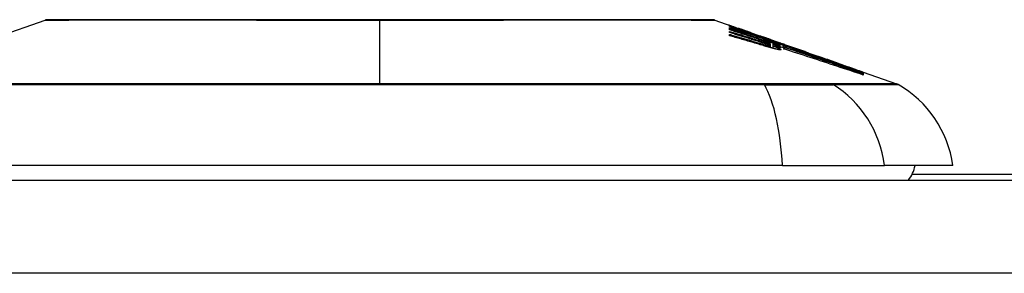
# Model space of a CAD drawing. Header units: inches. Extents: x 19 to 626, y 56 to 294.
# Tile 220 of 256: x 88.576 to 89.625, y 293.754 to 294.024. Entities that reach past the tile are written whole.
import ezdxf

# ---------------------------------------------------------------- set-up
doc = ezdxf.new("R2010")
doc.units = ezdxf.units.IN
doc.header["$MEASUREMENT"] = 0
doc.layers.add('Visible Edges(ANSI)', color=7, linetype='Continuous', lineweight=25)
doc.layers.add('Visible Tangent Edges(ANSI)', color=7, linetype='Continuous', lineweight=25)

msp = doc.modelspace()

# ---------------------------------------------------------------- linework, layer by layer
at = {"layer": 'Visible Edges(ANSI)'}
for p, q in [((88.5249, 293.9963), (88.6031, 294.0236)), ((89.3167, 294.0236), (89.3336, 294.0177)), ((89.3322, 294.017), (89.3322, 294.0176)), ((89.3322, 294.0147), (89.3322, 294.0158)), ((89.3322, 294.0133), (89.3322, 294.0145)), ((89.3322, 294.0104), (89.3322, 294.0117)), ((89.3322, 294.007), (89.3322, 294.0085)), ((89.3386, 294.0159), (89.3422, 294.0147)), ((89.3418, 294.0148), (89.3418, 294.0144)), ((89.3488, 294.0122), (89.3488, 294.0119)), ((89.3491, 294.0108), (89.3491, 294.0099)), ((89.3554, 294.0095), (89.3554, 294.0101)), ((89.3604, 294.0073), (89.3604, 294.0065)), ((89.3683, 294.0056), (89.3647, 294.0068)), ((89.3647, 294.0068), (89.3647, 294.0066)), ((89.3647, 294.0066), (89.3647, 294.0063)), ((89.3718, 294.003), (89.3718, 294.0023)), ((89.3756, 293.9987), (89.3756, 293.9963)), ((89.3756, 293.9963), (89.3756, 293.9944)), ((89.3759, 294.0029), (89.3791, 294.0018)), ((89.3761, 294.0028), (89.3761, 294.0025)), ((89.3783, 293.9963), (89.3783, 293.9937)), ((89.3785, 293.9985), (89.3785, 293.9984)), ((89.3785, 293.9984), (89.3785, 293.9963)), ((89.3881, 293.9972), (89.3824, 293.9993)), ((89.3842, 294), (89.3888, 293.9984)), ((89.3858, 293.999), (89.3858, 293.9986)), ((89.3858, 293.9979), (89.3858, 293.9971)), ((89.3858, 293.9968), (89.3858, 293.9961)), ((89.3879, 293.9951), (89.3899, 293.9945)), ((89.3899, 293.9966), (89.3881, 293.9972)), ((89.3888, 293.9984), (89.3888, 293.9984)), ((89.3899, 293.9953), (89.3899, 293.9966)), ((89.3899, 293.9945), (89.3899, 293.9951)), ((89.39, 293.997), (89.39, 293.9977)), ((89.39, 293.997), (89.39, 293.9969)), ((89.3913, 293.9975), (89.3913, 293.9974)), ((89.3899, 293.9945), (89.3899, 293.9942)), ((89.3913, 293.9932), (89.3913, 293.9926)), ((89.4168, 293.9886), (89.4273, 293.9849)), ((89.4726, 293.9689), (89.4726, 293.9684)), ((89.4748, 293.9683), (89.4748, 293.9676)), ((89.4748, 293.9683), (89.5103, 293.9559)), ((89.4748, 293.9681), (89.4748, 293.9676)), ((89.4748, 293.9681), (89.4748, 293.9681)), ((89.4748, 293.9681), (89.4748, 293.9681)), ((89.4748, 293.9675), (89.4748, 293.9666)), ((89.4748, 293.9665), (89.4748, 293.9652)), ((89.3886, 293.869), (88.5312, 293.869)), ((89.3886, 293.869), (89.4974, 293.869)), ((89.5702, 293.869), (89.4974, 293.869)), ((90.3614, 293.8592), (89.5266, 293.8592)), ((84.8089, 293.8532), (150.4139, 293.8532))]:
    msp.add_line(p, q, dxfattribs=at)
at = {"layer": 'Visible Edges(ANSI)', "flags": 128}
for points in [[(89.3151, 294.0239), (89.3147, 294.0239), (89.3134, 294.0239), (89.3113, 294.0239), (89.3083, 294.0239), (89.3045, 294.0239), (89.2999, 294.0239), (89.2944, 294.024), (89.2881, 294.024), (89.281, 294.024), (89.2732, 294.024), (89.2646, 294.024), (89.2553, 294.024), (89.2453, 294.024), (89.2346, 294.0241), (89.2232, 294.0241), (89.2112, 294.0241), (89.1987, 294.0241), (89.1855, 294.0241), (89.1718, 294.024), (89.1576, 294.024), (89.1429, 294.024), (89.1277, 294.024), (89.1121, 294.024), (89.0961, 294.024), (89.0799, 294.024), (89.0634, 294.0239), (89.0466, 294.0239), (89.0296, 294.0239), (89.0124, 294.0239), (88.9951, 294.0239), (88.9778, 294.0239), (88.9604, 294.0239), (88.943, 294.0239), (88.9256, 294.0239), (88.9082, 294.0239), (88.891, 294.0239), (88.8739, 294.0239), (88.857, 294.0239), (88.8404, 294.024), (88.8242, 294.024), (88.8083, 294.024), (88.7927, 294.024), (88.7774, 294.024), (88.7626, 294.024), (88.7483, 294.024), (88.7345, 294.0241), (88.7213, 294.0241), (88.7087, 294.0241), (88.6967, 294.0241), (88.6853, 294.0241), (88.6747, 294.024), (88.6647, 294.024), (88.6553, 294.024), (88.6467, 294.024), (88.6389, 294.024), (88.6318, 294.024), (88.6255, 294.024), (88.62, 294.0239), (88.6154, 294.0239), (88.6116, 294.0239), (88.6086, 294.0239), (88.6065, 294.0239), (88.6052, 294.0239), (88.6047, 294.0239)], [(89.335, 294.0169), (89.3344, 294.0171), (89.3339, 294.0173), (89.3334, 294.0175), (89.3329, 294.0177), (89.3325, 294.0179), (89.3321, 294.018), (89.3318, 294.0182), (89.3316, 294.0183), (89.3313, 294.0184), (89.3312, 294.0184), (89.331, 294.0185), (89.3309, 294.0185), (89.3309, 294.0186), (89.3309, 294.0186), (89.3309, 294.0186), (89.3309, 294.0186), (89.331, 294.0186), (89.3312, 294.0185), (89.3313, 294.0185), (89.3316, 294.0184), (89.3318, 294.0183), (89.3321, 294.0182), (89.3325, 294.0181), (89.3329, 294.018)], [(89.3322, 294.0176), (89.3333, 294.0172), (89.3344, 294.0168), (89.3354, 294.0164), (89.3365, 294.016), (89.3376, 294.0156), (89.3387, 294.0152), (89.3398, 294.0148), (89.3409, 294.0144), (89.342, 294.014), (89.3432, 294.0136), (89.3443, 294.0132), (89.3454, 294.0128), (89.3466, 294.0123), (89.3478, 294.0119), (89.349, 294.0115), (89.3502, 294.011), (89.3514, 294.0106), (89.3526, 294.0101), (89.3538, 294.0097), (89.3551, 294.0092), (89.3564, 294.0087), (89.3577, 294.0082), (89.359, 294.0078), (89.3604, 294.0073)], [(89.3491, 294.0108), (89.3484, 294.011), (89.3476, 294.0113), (89.3469, 294.0116), (89.3462, 294.0118), (89.3455, 294.0121), (89.3447, 294.0124), (89.344, 294.0126), (89.3433, 294.0129), (89.3426, 294.0132), (89.3419, 294.0134), (89.3412, 294.0137), (89.3405, 294.0139), (89.3398, 294.0142), (89.3391, 294.0145), (89.3384, 294.0147), (89.3377, 294.015), (89.337, 294.0152), (89.3363, 294.0155), (89.3356, 294.0157), (89.3349, 294.016), (89.3342, 294.0163), (89.3336, 294.0165), (89.3329, 294.0168), (89.3322, 294.017)], [(89.3329, 294.018), (89.3331, 294.0179), (89.3332, 294.0179), (89.3334, 294.0178), (89.3336, 294.0177), (89.3338, 294.0177), (89.334, 294.0176), (89.3342, 294.0175), (89.3344, 294.0174), (89.3346, 294.0174), (89.3348, 294.0173), (89.3351, 294.0172), (89.3353, 294.0171), (89.3355, 294.017), (89.3358, 294.0169), (89.3361, 294.0169), (89.3363, 294.0168), (89.3366, 294.0167), (89.3369, 294.0166), (89.3371, 294.0165), (89.3374, 294.0164), (89.3377, 294.0163), (89.338, 294.0162), (89.3383, 294.016), (89.3386, 294.0159)], [(89.3488, 294.0119), (89.3481, 294.0121), (89.3475, 294.0123), (89.3468, 294.0126), (89.3461, 294.0128), (89.3455, 294.013), (89.3448, 294.0133), (89.3442, 294.0135), (89.3435, 294.0137), (89.3429, 294.014), (89.3423, 294.0142), (89.3417, 294.0144), (89.3411, 294.0146), (89.3405, 294.0148), (89.3399, 294.0151), (89.3393, 294.0153), (89.3388, 294.0155), (89.3382, 294.0157), (89.3377, 294.0159), (89.3372, 294.016), (89.3367, 294.0162), (89.3363, 294.0164), (89.3358, 294.0166), (89.3354, 294.0167), (89.335, 294.0169)], [(89.3322, 294.0158), (89.3329, 294.0156), (89.3336, 294.0154), (89.3343, 294.0152), (89.335, 294.015), (89.3357, 294.0148), (89.3364, 294.0146), (89.3371, 294.0144), (89.3378, 294.0142), (89.3386, 294.014), (89.3393, 294.0137), (89.34, 294.0135), (89.3407, 294.0133), (89.3414, 294.0131), (89.3421, 294.0129), (89.3428, 294.0127), (89.3435, 294.0125), (89.3442, 294.0123), (89.3449, 294.012), (89.3456, 294.0118), (89.3463, 294.0116), (89.347, 294.0114), (89.3477, 294.0112), (89.3484, 294.011), (89.3491, 294.0108)], [(89.3607, 294.0064), (89.3595, 294.0068), (89.3583, 294.0072), (89.3572, 294.0075), (89.356, 294.0079), (89.3548, 294.0082), (89.3536, 294.0086), (89.3524, 294.0089), (89.3512, 294.0093), (89.35, 294.0096), (89.3489, 294.01), (89.3477, 294.0103), (89.3465, 294.0107), (89.3453, 294.011), (89.3441, 294.0114), (89.3429, 294.0117), (89.3417, 294.0121), (89.3405, 294.0124), (89.3394, 294.0127), (89.3382, 294.0131), (89.337, 294.0134), (89.3358, 294.0137), (89.3346, 294.0141), (89.3334, 294.0144), (89.3322, 294.0147)], [(89.3322, 294.0145), (89.3344, 294.0137), (89.3367, 294.013), (89.3389, 294.0123), (89.3411, 294.0116), (89.3434, 294.0108), (89.3456, 294.0101), (89.3479, 294.0094), (89.3501, 294.0086), (89.3523, 294.0079), (89.3546, 294.0072), (89.3568, 294.0064), (89.3591, 294.0057), (89.3613, 294.005), (89.3635, 294.0042), (89.3658, 294.0035), (89.368, 294.0027), (89.3702, 294.002), (89.3725, 294.0013), (89.3747, 294.0005), (89.3769, 293.9998), (89.3791, 293.999), (89.3813, 293.9983), (89.3836, 293.9976), (89.3858, 293.9968)], [(89.3633, 294.0034), (89.362, 294.0038), (89.3607, 294.0042), (89.3594, 294.0046), (89.3581, 294.005), (89.3568, 294.0055), (89.3555, 294.0059), (89.3542, 294.0063), (89.3529, 294.0067), (89.3517, 294.0071), (89.3504, 294.0075), (89.3491, 294.008), (89.3478, 294.0084), (89.3465, 294.0088), (89.3452, 294.0092), (89.3439, 294.0096), (89.3426, 294.01), (89.3413, 294.0105), (89.34, 294.0109), (89.3387, 294.0113), (89.3374, 294.0117), (89.3361, 294.0121), (89.3348, 294.0125), (89.3335, 294.0129), (89.3322, 294.0133)], [(89.3322, 294.0117), (89.3335, 294.0113), (89.3347, 294.011), (89.336, 294.0106), (89.3372, 294.0102), (89.3385, 294.0098), (89.3397, 294.0094), (89.341, 294.009), (89.3422, 294.0086), (89.3435, 294.0082), (89.3447, 294.0079), (89.346, 294.0075), (89.3472, 294.0071), (89.3485, 294.0067), (89.3498, 294.0063), (89.351, 294.0059), (89.3523, 294.0055), (89.3535, 294.0051), (89.3548, 294.0047), (89.356, 294.0043), (89.3573, 294.0039), (89.3585, 294.0035), (89.3598, 294.0031), (89.361, 294.0027), (89.3622, 294.0024)], [(89.362, 294.0013), (89.3608, 294.0017), (89.3596, 294.002), (89.3583, 294.0024), (89.3571, 294.0028), (89.3558, 294.0032), (89.3546, 294.0036), (89.3534, 294.0039), (89.3521, 294.0043), (89.3509, 294.0047), (89.3496, 294.0051), (89.3484, 294.0055), (89.3471, 294.0059), (89.3459, 294.0062), (89.3447, 294.0066), (89.3434, 294.007), (89.3422, 294.0074), (89.3409, 294.0077), (89.3397, 294.0081), (89.3384, 294.0085), (89.3372, 294.0089), (89.3359, 294.0093), (89.3347, 294.0096), (89.3335, 294.01), (89.3322, 294.0104)], [(89.3322, 294.0085), (89.3335, 294.0082), (89.3347, 294.0078), (89.336, 294.0074), (89.3373, 294.007), (89.3385, 294.0067), (89.3398, 294.0063), (89.3411, 294.0059), (89.3423, 294.0056), (89.3436, 294.0052), (89.3449, 294.0048), (89.3461, 294.0044), (89.3474, 294.0041), (89.3487, 294.0037), (89.3499, 294.0033), (89.3512, 294.0029), (89.3525, 294.0026), (89.3537, 294.0022), (89.355, 294.0018), (89.3563, 294.0014), (89.3575, 294.001), (89.3588, 294.0007), (89.36, 294.0003), (89.3613, 293.9999), (89.3626, 293.9995)], [(89.368, 293.9966), (89.3666, 293.997), (89.3651, 293.9975), (89.3636, 293.9979), (89.3621, 293.9984), (89.3606, 293.9988), (89.3591, 293.9992), (89.3576, 293.9997), (89.3561, 294.0001), (89.3546, 294.0005), (89.3531, 294.001), (89.3517, 294.0014), (89.3502, 294.0019), (89.3487, 294.0023), (89.3472, 294.0027), (89.3457, 294.0032), (89.3442, 294.0036), (89.3427, 294.004), (89.3412, 294.0044), (89.3397, 294.0049), (89.3382, 294.0053), (89.3367, 294.0057), (89.3352, 294.0062), (89.3337, 294.0066), (89.3322, 294.007)], [(89.3451, 294.0137), (89.3446, 294.0139), (89.3441, 294.014), (89.3437, 294.0142), (89.3434, 294.0143), (89.343, 294.0144), (89.3428, 294.0145), (89.3425, 294.0146), (89.3423, 294.0146), (89.3422, 294.0147), (89.3421, 294.0147), (89.342, 294.0147), (89.3419, 294.0148), (89.3419, 294.0148), (89.3418, 294.0148), (89.3419, 294.0147), (89.3419, 294.0147), (89.342, 294.0147), (89.3422, 294.0146), (89.3424, 294.0145), (89.3426, 294.0144), (89.3429, 294.0143), (89.3432, 294.0142), (89.3436, 294.014), (89.3441, 294.0139)], [(89.3441, 294.0139), (89.3442, 294.0138), (89.3444, 294.0138), (89.3445, 294.0137), (89.3447, 294.0136), (89.3449, 294.0136), (89.345, 294.0135), (89.3452, 294.0135), (89.3454, 294.0134), (89.3456, 294.0133), (89.3458, 294.0133), (89.346, 294.0132), (89.3461, 294.0131), (89.3463, 294.013), (89.3465, 294.013), (89.3467, 294.0129), (89.347, 294.0128), (89.3472, 294.0127), (89.3474, 294.0127), (89.3476, 294.0126), (89.3478, 294.0125), (89.3481, 294.0124), (89.3483, 294.0123), (89.3485, 294.0123), (89.3488, 294.0122)], [(89.3554, 294.0101), (89.3549, 294.0102), (89.3545, 294.0104), (89.354, 294.0106), (89.3536, 294.0107), (89.3531, 294.0109), (89.3526, 294.0111), (89.3522, 294.0112), (89.3517, 294.0114), (89.3513, 294.0115), (89.3508, 294.0117), (89.3503, 294.0119), (89.3499, 294.012), (89.3494, 294.0122), (89.349, 294.0123), (89.3486, 294.0125), (89.3481, 294.0126), (89.3477, 294.0128), (89.3473, 294.0129), (89.3469, 294.0131), (89.3465, 294.0132), (89.3461, 294.0133), (89.3457, 294.0135), (89.3454, 294.0136), (89.3451, 294.0137)], [(89.3554, 294.01), (89.3559, 294.0098), (89.3564, 294.0097), (89.3569, 294.0095), (89.3574, 294.0093), (89.3578, 294.0092), (89.3582, 294.009), (89.3586, 294.0089), (89.359, 294.0087), (89.3594, 294.0086), (89.3598, 294.0085), (89.3601, 294.0084), (89.3605, 294.0082), (89.3608, 294.0081), (89.3612, 294.008), (89.3615, 294.0079), (89.3619, 294.0077), (89.3623, 294.0076), (89.3626, 294.0075), (89.363, 294.0074), (89.3633, 294.0073), (89.3637, 294.0071), (89.364, 294.007), (89.3644, 294.0069), (89.3647, 294.0068)], [(89.3673, 294.0054), (89.3668, 294.0056), (89.3663, 294.0058), (89.3658, 294.0059), (89.3654, 294.0061), (89.3649, 294.0063), (89.3644, 294.0064), (89.3639, 294.0066), (89.3634, 294.0068), (89.3629, 294.007), (89.3624, 294.0071), (89.3619, 294.0073), (89.3614, 294.0075), (89.3609, 294.0076), (89.3604, 294.0078), (89.3599, 294.008), (89.3594, 294.0082), (89.3589, 294.0083), (89.3584, 294.0085), (89.3579, 294.0087), (89.3574, 294.0088), (89.3569, 294.009), (89.3564, 294.0092), (89.3559, 294.0094), (89.3554, 294.0095)], [(89.3604, 294.0073), (89.3614, 294.0069), (89.3625, 294.0066), (89.3636, 294.0063), (89.3646, 294.0059), (89.3657, 294.0056), (89.3667, 294.0052), (89.3678, 294.0049), (89.3689, 294.0046), (89.3699, 294.0042), (89.371, 294.0039), (89.372, 294.0035), (89.3731, 294.0032), (89.3742, 294.0028), (89.3752, 294.0025), (89.3763, 294.0022), (89.3773, 294.0018), (89.3784, 294.0015), (89.3794, 294.0011), (89.3805, 294.0008), (89.3815, 294.0004), (89.3826, 294.0001), (89.3837, 293.9997), (89.3847, 293.9994), (89.3858, 293.999)], [(89.3858, 293.9971), (89.3847, 293.9975), (89.3837, 293.9979), (89.3827, 293.9983), (89.3817, 293.9986), (89.3807, 293.999), (89.3797, 293.9994), (89.3787, 293.9998), (89.3777, 294.0001), (89.3767, 294.0005), (89.3757, 294.0009), (89.3746, 294.0013), (89.3736, 294.0016), (89.3726, 294.002), (89.3715, 294.0024), (89.3705, 294.0028), (89.3695, 294.0032), (89.3684, 294.0036), (89.3673, 294.004), (89.3662, 294.0044), (89.3652, 294.0048), (89.3641, 294.0052), (89.363, 294.0056), (89.3618, 294.006), (89.3607, 294.0064)], [(89.3647, 294.0066), (89.3651, 294.0065), (89.3655, 294.0064), (89.3659, 294.0062), (89.3662, 294.0061), (89.3666, 294.006), (89.367, 294.0058), (89.3674, 294.0057), (89.3678, 294.0056), (89.3681, 294.0055), (89.3685, 294.0053), (89.3689, 294.0052), (89.3692, 294.0051), (89.3696, 294.005), (89.37, 294.0048), (89.3703, 294.0047), (89.3707, 294.0046), (89.371, 294.0045), (89.3713, 294.0044), (89.3717, 294.0042), (89.372, 294.0041), (89.3723, 294.004), (89.3726, 294.0039), (89.3729, 294.0038), (89.3732, 294.0037)], [(89.372, 294.0043), (89.3718, 294.0043), (89.3717, 294.0044), (89.3716, 294.0044), (89.3714, 294.0045), (89.3713, 294.0045), (89.3711, 294.0046), (89.371, 294.0046), (89.3708, 294.0047), (89.3707, 294.0047), (89.3705, 294.0048), (89.3704, 294.0049), (89.3702, 294.0049), (89.37, 294.005), (89.3699, 294.005), (89.3697, 294.0051), (89.3696, 294.0051), (89.3694, 294.0052), (89.3693, 294.0052), (89.3691, 294.0053), (89.3689, 294.0054), (89.3688, 294.0054), (89.3686, 294.0055), (89.3684, 294.0055), (89.3683, 294.0056)], [(89.367, 293.9997), (89.3668, 293.9998), (89.3666, 293.9998), (89.3663, 293.9999), (89.3661, 294), (89.3659, 294), (89.3657, 294.0001), (89.3655, 294.0002), (89.3653, 294.0002), (89.3651, 294.0003), (89.3649, 294.0004), (89.3647, 294.0004), (89.3645, 294.0005), (89.3643, 294.0006), (89.3641, 294.0006), (89.3639, 294.0007), (89.3637, 294.0008), (89.3635, 294.0008), (89.3633, 294.0009), (89.3631, 294.0009), (89.3629, 294.001), (89.3627, 294.0011), (89.3625, 294.0011), (89.3622, 294.0012), (89.362, 294.0013)], [(89.3622, 294.0024), (89.3624, 294.0023), (89.3626, 294.0022), (89.3628, 294.0022), (89.363, 294.0021), (89.3632, 294.002), (89.3634, 294.002), (89.3636, 294.0019), (89.3638, 294.0019), (89.364, 294.0018), (89.3642, 294.0017), (89.3644, 294.0017), (89.3646, 294.0016), (89.3648, 294.0015), (89.365, 294.0015), (89.3652, 294.0014), (89.3654, 294.0014), (89.3656, 294.0013), (89.3658, 294.0012), (89.366, 294.0012), (89.3662, 294.0011), (89.3664, 294.0011), (89.3666, 294.001), (89.3668, 294.0009), (89.367, 294.0009)], [(89.3626, 293.9995), (89.3628, 293.9995), (89.363, 293.9994), (89.3632, 293.9993), (89.3634, 293.9993), (89.3636, 293.9992), (89.3638, 293.9991), (89.364, 293.9991), (89.3642, 293.999), (89.3645, 293.999), (89.3647, 293.9989), (89.3649, 293.9988), (89.3651, 293.9988), (89.3653, 293.9987), (89.3655, 293.9986), (89.3657, 293.9986), (89.3659, 293.9985), (89.3662, 293.9984), (89.3664, 293.9984), (89.3666, 293.9983), (89.3668, 293.9983), (89.367, 293.9982), (89.3672, 293.9981), (89.3674, 293.9981), (89.3676, 293.998)], [(89.3697, 294.0012), (89.3694, 294.0013), (89.3692, 294.0014), (89.3689, 294.0015), (89.3686, 294.0016), (89.3684, 294.0017), (89.3681, 294.0018), (89.3679, 294.0018), (89.3676, 294.0019), (89.3673, 294.002), (89.3671, 294.0021), (89.3668, 294.0022), (89.3665, 294.0023), (89.3663, 294.0024), (89.366, 294.0025), (89.3657, 294.0026), (89.3655, 294.0027), (89.3652, 294.0027), (89.3649, 294.0028), (89.3646, 294.0029), (89.3644, 294.003), (89.3641, 294.0031), (89.3638, 294.0032), (89.3636, 294.0033), (89.3633, 294.0034)], [(89.367, 294.0009), (89.3671, 294.0008), (89.3673, 294.0008), (89.3675, 294.0007), (89.3677, 294.0006), (89.3679, 294.0006), (89.3681, 294.0005), (89.3682, 294.0005), (89.3684, 294.0004), (89.3686, 294.0004), (89.3688, 294.0003), (89.369, 294.0002), (89.3691, 294.0002), (89.3693, 294.0001), (89.3695, 294.0001), (89.3697, 294), (89.3699, 294), (89.37, 293.9999), (89.3702, 293.9999), (89.3704, 293.9998), (89.3706, 293.9998), (89.3707, 293.9997), (89.3709, 293.9997), (89.3711, 293.9996), (89.3713, 293.9996)], [(89.3713, 293.9982), (89.3711, 293.9983), (89.371, 293.9984), (89.3708, 293.9984), (89.3706, 293.9985), (89.3705, 293.9985), (89.3703, 293.9986), (89.3701, 293.9987), (89.3699, 293.9987), (89.3697, 293.9988), (89.3696, 293.9988), (89.3694, 293.9989), (89.3692, 293.999), (89.369, 293.999), (89.3688, 293.9991), (89.3687, 293.9992), (89.3685, 293.9992), (89.3683, 293.9993), (89.3681, 293.9993), (89.3679, 293.9994), (89.3677, 293.9995), (89.3675, 293.9995), (89.3673, 293.9996), (89.3671, 293.9996), (89.367, 293.9997)], [(89.3775, 294.002), (89.3771, 294.0022), (89.3767, 294.0023), (89.3763, 294.0024), (89.3759, 294.0025), (89.3755, 294.0027), (89.3751, 294.0028), (89.3747, 294.003), (89.3743, 294.0031), (89.3739, 294.0032), (89.3734, 294.0034), (89.373, 294.0035), (89.3726, 294.0037), (89.3722, 294.0038), (89.3718, 294.0039), (89.3713, 294.0041), (89.3709, 294.0042), (89.3705, 294.0044), (89.37, 294.0045), (89.3696, 294.0047), (89.3691, 294.0048), (89.3687, 294.005), (89.3682, 294.0051), (89.3678, 294.0053), (89.3673, 294.0054)], [(89.3676, 293.998), (89.3678, 293.998), (89.368, 293.9979), (89.3682, 293.9978), (89.3683, 293.9978), (89.3685, 293.9977), (89.3687, 293.9977), (89.3689, 293.9976), (89.3691, 293.9976), (89.3692, 293.9975), (89.3694, 293.9975), (89.3696, 293.9974), (89.3698, 293.9974), (89.3699, 293.9973), (89.3701, 293.9973), (89.3703, 293.9972), (89.3704, 293.9972), (89.3706, 293.9972), (89.3708, 293.9971), (89.371, 293.9971), (89.3711, 293.997), (89.3713, 293.997), (89.3715, 293.9969), (89.3716, 293.9969), (89.3718, 293.9968)], [(89.3769, 293.9941), (89.3766, 293.9942), (89.3762, 293.9943), (89.3758, 293.9944), (89.3755, 293.9944), (89.3751, 293.9945), (89.3748, 293.9947), (89.3744, 293.9948), (89.374, 293.9949), (89.3737, 293.995), (89.3733, 293.9951), (89.3729, 293.9952), (89.3725, 293.9953), (89.3722, 293.9954), (89.3718, 293.9955), (89.3714, 293.9956), (89.371, 293.9957), (89.3707, 293.9958), (89.3703, 293.9959), (89.3699, 293.996), (89.3695, 293.9962), (89.3692, 293.9963), (89.3688, 293.9964), (89.3684, 293.9965), (89.368, 293.9966)], [(89.3734, 293.9998), (89.3733, 293.9999), (89.3731, 293.9999), (89.373, 294), (89.3729, 294), (89.3727, 294.0001), (89.3726, 294.0001), (89.3724, 294.0002), (89.3723, 294.0003), (89.3721, 294.0003), (89.372, 294.0004), (89.3718, 294.0004), (89.3717, 294.0005), (89.3715, 294.0005), (89.3713, 294.0006), (89.3712, 294.0007), (89.371, 294.0007), (89.3709, 294.0008), (89.3707, 294.0008), (89.3705, 294.0009), (89.3703, 294.001), (89.3702, 294.001), (89.37, 294.0011), (89.3698, 294.0012), (89.3697, 294.0012)], [(89.3713, 293.9996), (89.3714, 293.9995), (89.3716, 293.9995), (89.3717, 293.9994), (89.3719, 293.9994), (89.372, 293.9993), (89.3722, 293.9993), (89.3723, 293.9993), (89.3725, 293.9992), (89.3726, 293.9992), (89.3728, 293.9991), (89.3729, 293.9991), (89.373, 293.9991), (89.3732, 293.999), (89.3733, 293.999), (89.3734, 293.999), (89.3735, 293.9989), (89.3737, 293.9989), (89.3738, 293.9989), (89.3739, 293.9989), (89.374, 293.9988), (89.3741, 293.9988), (89.3742, 293.9988), (89.3743, 293.9988), (89.3744, 293.9987)], [(89.3744, 293.997), (89.3743, 293.9971), (89.3742, 293.9971), (89.3741, 293.9972), (89.374, 293.9972), (89.3739, 293.9973), (89.3738, 293.9973), (89.3737, 293.9974), (89.3735, 293.9974), (89.3734, 293.9974), (89.3733, 293.9975), (89.3732, 293.9975), (89.373, 293.9976), (89.3729, 293.9976), (89.3728, 293.9977), (89.3726, 293.9978), (89.3725, 293.9978), (89.3724, 293.9979), (89.3722, 293.9979), (89.3721, 293.998), (89.3719, 293.998), (89.3718, 293.9981), (89.3716, 293.9981), (89.3715, 293.9982), (89.3713, 293.9982)], [(89.3858, 293.9986), (89.3852, 293.9988), (89.3846, 293.9989), (89.384, 293.9991), (89.3834, 293.9993), (89.3828, 293.9995), (89.3823, 293.9997), (89.3817, 293.9999), (89.3811, 294.0001), (89.3805, 294.0003), (89.3799, 294.0004), (89.3794, 294.0006), (89.3788, 294.0008), (89.3782, 294.001), (89.3776, 294.0012), (89.377, 294.0014), (89.3764, 294.0016), (89.3759, 294.0017), (89.3753, 294.0019), (89.3747, 294.0021), (89.3741, 294.0023), (89.3735, 294.0025), (89.3729, 294.0027), (89.3724, 294.0028), (89.3718, 294.003)], [(89.3718, 294.003), (89.3723, 294.0028), (89.3729, 294.0026), (89.3735, 294.0024), (89.374, 294.0022), (89.3746, 294.002), (89.3752, 294.0018), (89.3758, 294.0016), (89.3763, 294.0013), (89.3769, 294.0011), (89.3775, 294.0009), (89.3781, 294.0007), (89.3787, 294.0005), (89.3792, 294.0003), (89.3798, 294.0001), (89.3804, 293.9998), (89.381, 293.9996), (89.3816, 293.9994), (89.3822, 293.9992), (89.3828, 293.999), (89.3834, 293.9988), (89.384, 293.9985), (89.3846, 293.9983), (89.3852, 293.9981), (89.3858, 293.9979)], [(89.3718, 293.9968), (89.3719, 293.9968), (89.3721, 293.9968), (89.3722, 293.9967), (89.3723, 293.9967), (89.3725, 293.9967), (89.3726, 293.9966), (89.3727, 293.9966), (89.3729, 293.9966), (89.373, 293.9965), (89.3731, 293.9965), (89.3732, 293.9965), (89.3734, 293.9964), (89.3735, 293.9964), (89.3736, 293.9964), (89.3737, 293.9964), (89.3738, 293.9964), (89.3739, 293.9963), (89.374, 293.9963), (89.3741, 293.9963), (89.3742, 293.9963), (89.3743, 293.9963), (89.3744, 293.9962), (89.3745, 293.9962), (89.3746, 293.9962)], [(89.3749, 294.0032), (89.3748, 294.0033), (89.3747, 294.0033), (89.3746, 294.0033), (89.3745, 294.0034), (89.3744, 294.0034), (89.3743, 294.0035), (89.3742, 294.0035), (89.3741, 294.0035), (89.374, 294.0036), (89.3739, 294.0036), (89.3738, 294.0037), (89.3736, 294.0037), (89.3735, 294.0037), (89.3734, 294.0038), (89.3733, 294.0038), (89.3731, 294.0039), (89.373, 294.0039), (89.3729, 294.004), (89.3727, 294.004), (89.3726, 294.0041), (89.3724, 294.0041), (89.3723, 294.0042), (89.3721, 294.0042), (89.372, 294.0043)], [(89.3732, 294.0037), (89.3737, 294.0036), (89.374, 294.0034), (89.3744, 294.0033), (89.3747, 294.0032), (89.375, 294.0031), (89.3753, 294.003), (89.3755, 294.003), (89.3756, 294.0029), (89.3758, 294.0029), (89.3759, 294.0028), (89.376, 294.0028), (89.3761, 294.0028), (89.3761, 294.0028), (89.3761, 294.0028), (89.3761, 294.0028), (89.3761, 294.0028), (89.3761, 294.0028), (89.376, 294.0029), (89.3759, 294.0029), (89.3758, 294.0029), (89.3756, 294.003), (89.3754, 294.0031), (89.3752, 294.0031), (89.3749, 294.0032)], [(89.3751, 293.999), (89.3751, 293.9991), (89.3751, 293.9991), (89.375, 293.9991), (89.3749, 293.9991), (89.3749, 293.9992), (89.3748, 293.9992), (89.3748, 293.9992), (89.3747, 293.9993), (89.3746, 293.9993), (89.3746, 293.9993), (89.3745, 293.9994), (89.3744, 293.9994), (89.3744, 293.9994), (89.3743, 293.9995), (89.3742, 293.9995), (89.3741, 293.9995), (89.374, 293.9996), (89.3739, 293.9996), (89.3739, 293.9996), (89.3738, 293.9997), (89.3737, 293.9997), (89.3736, 293.9998), (89.3735, 293.9998), (89.3734, 293.9998)], [(89.3744, 293.9987), (89.3746, 293.9987), (89.3747, 293.9987), (89.3748, 293.9987), (89.3749, 293.9986), (89.3751, 293.9986), (89.3751, 293.9986), (89.3752, 293.9986), (89.3753, 293.9986), (89.3754, 293.9986), (89.3754, 293.9986), (89.3755, 293.9986), (89.3755, 293.9986), (89.3755, 293.9986), (89.3756, 293.9986), (89.3756, 293.9986), (89.3756, 293.9987), (89.3756, 293.9987), (89.3756, 293.9987), (89.3756, 293.9987), (89.3756, 293.9988), (89.3755, 293.9988), (89.3754, 293.9989), (89.3753, 293.9989), (89.3751, 293.999)], [(89.3746, 293.9962), (89.3747, 293.9962), (89.3749, 293.9962), (89.375, 293.9961), (89.3751, 293.9961), (89.3752, 293.9961), (89.3753, 293.9961), (89.3754, 293.9961), (89.3754, 293.9961), (89.3755, 293.9962), (89.3755, 293.9962), (89.3756, 293.9962), (89.3756, 293.9962), (89.3756, 293.9962), (89.3756, 293.9963), (89.3756, 293.9963), (89.3756, 293.9964), (89.3755, 293.9964), (89.3755, 293.9965), (89.3754, 293.9965), (89.3753, 293.9966), (89.3751, 293.9967), (89.3749, 293.9968), (89.3747, 293.9969), (89.3744, 293.997)], [(89.3846, 293.9997), (89.3843, 293.9998), (89.3841, 293.9998), (89.3839, 293.9999), (89.3836, 294), (89.3834, 294.0001), (89.3831, 294.0002), (89.3829, 294.0002), (89.3826, 294.0003), (89.3823, 294.0004), (89.3821, 294.0005), (89.3818, 294.0006), (89.3815, 294.0007), (89.3812, 294.0008), (89.3809, 294.0009), (89.3806, 294.001), (89.3802, 294.0011), (89.3799, 294.0012), (89.3796, 294.0013), (89.3792, 294.0014), (89.3789, 294.0016), (89.3786, 294.0017), (89.3782, 294.0018), (89.3778, 294.0019), (89.3775, 294.002)], [(89.3783, 293.9963), (89.3786, 293.9962), (89.3789, 293.9961), (89.3792, 293.996), (89.3795, 293.9959), (89.3798, 293.9958), (89.3801, 293.9957), (89.3804, 293.9956), (89.3806, 293.9955), (89.3809, 293.9954), (89.3812, 293.9953), (89.3814, 293.9952), (89.3817, 293.9951), (89.382, 293.995), (89.3822, 293.9949), (89.3825, 293.9948), (89.3827, 293.9947), (89.3829, 293.9946), (89.3832, 293.9945), (89.3834, 293.9944), (89.3836, 293.9943), (89.3839, 293.9942), (89.3841, 293.9941), (89.3843, 293.994), (89.3845, 293.9939)], [(89.3852, 293.9946), (89.3851, 293.9946), (89.3849, 293.9947), (89.3847, 293.9947), (89.3845, 293.9947), (89.3842, 293.9948), (89.384, 293.9949), (89.3837, 293.9949), (89.3835, 293.995), (89.3832, 293.995), (89.3829, 293.9951), (89.3826, 293.9952), (89.3824, 293.9952), (89.382, 293.9953), (89.3817, 293.9954), (89.3814, 293.9955), (89.3811, 293.9956), (89.3808, 293.9957), (89.3804, 293.9958), (89.3801, 293.9959), (89.3797, 293.9959), (89.3794, 293.996), (89.379, 293.9961), (89.3787, 293.9962), (89.3783, 293.9963)], [(89.3858, 293.9961), (89.3855, 293.9962), (89.3852, 293.9963), (89.3849, 293.9964), (89.3845, 293.9965), (89.3842, 293.9966), (89.3839, 293.9967), (89.3836, 293.9968), (89.3833, 293.9969), (89.383, 293.997), (89.3827, 293.9971), (89.3824, 293.9972), (89.3821, 293.9973), (89.3818, 293.9974), (89.3815, 293.9975), (89.3812, 293.9976), (89.3809, 293.9977), (89.3806, 293.9978), (89.3803, 293.9979), (89.38, 293.998), (89.3797, 293.9981), (89.3794, 293.9982), (89.3791, 293.9983), (89.3788, 293.9984), (89.3785, 293.9985)], [(89.3785, 293.9984), (89.3788, 293.9983), (89.3791, 293.9982), (89.3795, 293.9981), (89.3798, 293.998), (89.3801, 293.9978), (89.3804, 293.9977), (89.3807, 293.9976), (89.381, 293.9975), (89.3813, 293.9974), (89.3816, 293.9973), (89.3818, 293.9972), (89.3821, 293.9971), (89.3824, 293.997), (89.3826, 293.9969), (89.3829, 293.9968), (89.3831, 293.9967), (89.3834, 293.9966), (89.3836, 293.9965), (89.3839, 293.9964), (89.3841, 293.9963), (89.3843, 293.9962), (89.3845, 293.9961), (89.3847, 293.996), (89.3849, 293.9959)], [(89.3791, 294.0018), (89.3794, 294.0017), (89.3797, 294.0016), (89.38, 294.0015), (89.3803, 294.0014), (89.3806, 294.0013), (89.3809, 294.0012), (89.3812, 294.0011), (89.3814, 294.001), (89.3817, 294.0009), (89.382, 294.0008), (89.3822, 294.0007), (89.3825, 294.0006), (89.3827, 294.0005), (89.383, 294.0004), (89.3832, 294.0004), (89.3834, 294.0003), (89.3836, 294.0002), (89.3839, 294.0001), (89.3841, 294.0001), (89.3843, 294), (89.3845, 293.9999), (89.3847, 293.9998), (89.3849, 293.9998), (89.385, 293.9997)], [(89.3823, 293.9995), (89.3826, 293.9994), (89.383, 293.9993), (89.3833, 293.9992), (89.3836, 293.9991), (89.3839, 293.999), (89.3843, 293.9989), (89.3846, 293.9988), (89.3849, 293.9987), (89.3852, 293.9986), (89.3855, 293.9985), (89.3859, 293.9984), (89.3862, 293.9983), (89.3865, 293.9982), (89.3868, 293.9981), (89.3871, 293.998), (89.3875, 293.9979), (89.3878, 293.9978), (89.3881, 293.9977), (89.3884, 293.9975), (89.3887, 293.9974), (89.3891, 293.9973), (89.3894, 293.9972), (89.3897, 293.9971), (89.39, 293.997)], [(89.4748, 293.9676), (89.4711, 293.9689), (89.4674, 293.9702), (89.4636, 293.9715), (89.4598, 293.9728), (89.456, 293.9741), (89.4521, 293.9755), (89.4483, 293.9768), (89.4444, 293.9781), (89.4406, 293.9795), (89.4367, 293.9808), (89.4328, 293.9822), (89.4289, 293.9835), (89.425, 293.9848), (89.4211, 293.9862), (89.4172, 293.9875), (89.4132, 293.9889), (89.4093, 293.9902), (89.4055, 293.9916), (89.4016, 293.9929), (89.3977, 293.9942), (89.3938, 293.9956), (89.39, 293.9969), (89.3861, 293.9982), (89.3823, 293.9995)], [(89.3824, 293.9993), (89.3862, 293.998), (89.39, 293.9967), (89.3939, 293.9954), (89.3977, 293.9941), (89.4016, 293.9928), (89.4055, 293.9914), (89.4094, 293.9901), (89.4133, 293.9887), (89.4172, 293.9874), (89.4211, 293.9861), (89.425, 293.9847), (89.4289, 293.9834), (89.4328, 293.982), (89.4367, 293.9807), (89.4406, 293.9794), (89.4444, 293.978), (89.4483, 293.9767), (89.4522, 293.9754), (89.456, 293.974), (89.4598, 293.9727), (89.4636, 293.9714), (89.4674, 293.9701), (89.4711, 293.9688), (89.4748, 293.9675)], [(89.385, 293.9997), (89.3854, 293.9996), (89.3857, 293.9995), (89.3861, 293.9994), (89.3863, 293.9993), (89.3865, 293.9992), (89.3867, 293.9991), (89.3869, 293.999), (89.387, 293.999), (89.3871, 293.999), (89.3872, 293.9989), (89.3872, 293.9989), (89.3872, 293.9989), (89.3872, 293.9989), (89.3871, 293.9989), (89.387, 293.9989), (89.3869, 293.999), (89.3867, 293.999), (89.3865, 293.9991), (89.3863, 293.9992), (89.386, 293.9992), (89.3857, 293.9993), (89.3854, 293.9994), (89.385, 293.9996), (89.3846, 293.9997)], [(89.3849, 293.9959), (89.3854, 293.9957), (89.3858, 293.9955), (89.3861, 293.9954), (89.3864, 293.9952), (89.3867, 293.9951), (89.3869, 293.9949), (89.387, 293.9948), (89.3871, 293.9947), (89.3872, 293.9947), (89.3872, 293.9946), (89.3872, 293.9946), (89.3872, 293.9945), (89.3871, 293.9945), (89.3871, 293.9945), (89.387, 293.9944), (89.3869, 293.9944), (89.3868, 293.9944), (89.3866, 293.9944), (89.3864, 293.9944), (89.3862, 293.9944), (89.386, 293.9945), (89.3858, 293.9945), (89.3855, 293.9945), (89.3852, 293.9946)], [(89.3885, 293.9949), (89.3885, 293.9949), (89.3885, 293.9949), (89.3885, 293.9949), (89.3884, 293.9949), (89.3884, 293.9949), (89.3884, 293.9949), (89.3884, 293.9949), (89.3883, 293.9949), (89.3883, 293.9949), (89.3883, 293.995), (89.3883, 293.995), (89.3882, 293.995), (89.3882, 293.995), (89.3882, 293.995), (89.3882, 293.995), (89.3881, 293.995), (89.3881, 293.995), (89.3881, 293.995), (89.3881, 293.9951), (89.388, 293.9951), (89.388, 293.9951), (89.388, 293.9951), (89.388, 293.9951), (89.3879, 293.9951)], [(89.3911, 293.9975), (89.3912, 293.9975), (89.3913, 293.9975), (89.3913, 293.9975), (89.3913, 293.9975), (89.3913, 293.9975), (89.3913, 293.9975), (89.3913, 293.9975), (89.3913, 293.9975), (89.3913, 293.9975), (89.3912, 293.9975), (89.3911, 293.9976), (89.3911, 293.9976), (89.391, 293.9976), (89.3908, 293.9977), (89.3907, 293.9977), (89.3906, 293.9978), (89.3904, 293.9978), (89.3902, 293.9979), (89.39, 293.998), (89.3898, 293.998), (89.3896, 293.9981), (89.3894, 293.9982), (89.3891, 293.9983), (89.3888, 293.9984)], [(89.4748, 293.9666), (89.4714, 293.9678), (89.4679, 293.969), (89.4644, 293.9702), (89.4609, 293.9714), (89.4574, 293.9726), (89.4539, 293.9738), (89.4504, 293.975), (89.4468, 293.9762), (89.4433, 293.9774), (89.4397, 293.9786), (89.4361, 293.9798), (89.4326, 293.981), (89.429, 293.9822), (89.4254, 293.9834), (89.4218, 293.9846), (89.4183, 293.9858), (89.4147, 293.987), (89.4111, 293.9882), (89.4076, 293.9894), (89.404, 293.9906), (89.4005, 293.9918), (89.3969, 293.9929), (89.3934, 293.9941), (89.3899, 293.9953)], [(89.3899, 293.9951), (89.3934, 293.9939), (89.3969, 293.9927), (89.4005, 293.9916), (89.404, 293.9904), (89.4076, 293.9892), (89.4111, 293.988), (89.4147, 293.9868), (89.4183, 293.9856), (89.4218, 293.9844), (89.4254, 293.9832), (89.429, 293.982), (89.4326, 293.9808), (89.4361, 293.9796), (89.4397, 293.9784), (89.4433, 293.9772), (89.4468, 293.976), (89.4504, 293.9748), (89.4539, 293.9736), (89.4574, 293.9724), (89.4609, 293.9712), (89.4644, 293.97), (89.4679, 293.9688), (89.4714, 293.9677), (89.4748, 293.9665)], [(89.39, 293.9977), (89.3934, 293.9965), (89.3969, 293.9953), (89.4003, 293.9941), (89.4037, 293.9929), (89.4072, 293.9917), (89.4107, 293.9905), (89.4141, 293.9893), (89.4176, 293.9881), (89.4211, 293.9869), (89.4246, 293.9857), (89.428, 293.9845), (89.4315, 293.9833), (89.435, 293.982), (89.4385, 293.9808), (89.4419, 293.9796), (89.4454, 293.9784), (89.4488, 293.9772), (89.4523, 293.976), (89.4557, 293.9748), (89.4591, 293.9736), (89.4625, 293.9724), (89.4659, 293.9713), (89.4693, 293.9701), (89.4726, 293.9689)], [(89.4168, 293.9886), (89.4157, 293.989), (89.4147, 293.9893), (89.4136, 293.9897), (89.4125, 293.9901), (89.4115, 293.9905), (89.4104, 293.9908), (89.4093, 293.9912), (89.4083, 293.9916), (89.4072, 293.992), (89.4061, 293.9923), (89.405, 293.9927), (89.404, 293.9931), (89.4029, 293.9934), (89.4018, 293.9938), (89.4008, 293.9942), (89.3997, 293.9946), (89.3986, 293.9949), (89.3975, 293.9953), (89.3965, 293.9957), (89.3954, 293.996), (89.3943, 293.9964), (89.3933, 293.9968), (89.3922, 293.9971), (89.3911, 293.9975)], [(89.3829, 293.9926), (89.3827, 293.9926), (89.3824, 293.9927), (89.3822, 293.9927), (89.382, 293.9928), (89.3818, 293.9928), (89.3816, 293.9929), (89.3813, 293.9929), (89.3811, 293.993), (89.3809, 293.9931), (89.3806, 293.9931), (89.3804, 293.9932), (89.3801, 293.9932), (89.3799, 293.9933), (89.3796, 293.9934), (89.3793, 293.9934), (89.3791, 293.9935), (89.3788, 293.9936), (89.3785, 293.9936), (89.3783, 293.9937), (89.378, 293.9938), (89.3777, 293.9938), (89.3775, 293.9939), (89.3772, 293.994), (89.3769, 293.9941)], [(89.3862, 293.9921), (89.3861, 293.9921), (89.386, 293.9921), (89.3859, 293.9921), (89.3858, 293.9921), (89.3857, 293.9921), (89.3856, 293.9921), (89.3855, 293.9921), (89.3854, 293.9921), (89.3852, 293.9922), (89.3851, 293.9922), (89.385, 293.9922), (89.3849, 293.9922), (89.3847, 293.9922), (89.3846, 293.9923), (89.3844, 293.9923), (89.3843, 293.9923), (89.3841, 293.9923), (89.3839, 293.9924), (89.3838, 293.9924), (89.3836, 293.9924), (89.3834, 293.9925), (89.3832, 293.9925), (89.383, 293.9926), (89.3829, 293.9926)], [(89.3845, 293.9939), (89.3847, 293.9938), (89.385, 293.9937), (89.3852, 293.9936), (89.3854, 293.9935), (89.3856, 293.9934), (89.3857, 293.9934), (89.3859, 293.9933), (89.3861, 293.9932), (89.3862, 293.9931), (89.3864, 293.9931), (89.3865, 293.993), (89.3866, 293.9929), (89.3867, 293.9928), (89.3868, 293.9928), (89.387, 293.9927), (89.3871, 293.9926), (89.3872, 293.9925), (89.3872, 293.9924), (89.3872, 293.9923), (89.3871, 293.9922), (89.387, 293.9921), (89.3868, 293.9921), (89.3865, 293.9921), (89.3862, 293.9921)], [(89.3897, 293.9932), (89.3899, 293.9931), (89.3901, 293.9931), (89.3904, 293.9931), (89.3905, 293.9931), (89.3907, 293.9931), (89.3909, 293.9931), (89.391, 293.9931), (89.3911, 293.9931), (89.3912, 293.9931), (89.3913, 293.9931), (89.3913, 293.9932), (89.3913, 293.9932), (89.3913, 293.9932), (89.3913, 293.9933), (89.3913, 293.9934), (89.3912, 293.9935), (89.391, 293.9936), (89.3908, 293.9937), (89.3906, 293.9939), (89.3902, 293.9941), (89.3899, 293.9942), (89.3895, 293.9944), (89.389, 293.9946), (89.3885, 293.9949)], [(89.4748, 293.9652), (89.4714, 293.9664), (89.4679, 293.9676), (89.4644, 293.9687), (89.4609, 293.9699), (89.4573, 293.9711), (89.4538, 293.9722), (89.4503, 293.9734), (89.4467, 293.9746), (89.4431, 293.9758), (89.4396, 293.9769), (89.436, 293.9781), (89.4324, 293.9793), (89.4289, 293.9805), (89.4253, 293.9816), (89.4217, 293.9828), (89.4181, 293.984), (89.4146, 293.9851), (89.411, 293.9863), (89.4074, 293.9874), (89.4039, 293.9886), (89.4003, 293.9897), (89.3967, 293.9909), (89.3932, 293.992), (89.3897, 293.9932)], [(89.4726, 293.9689), (89.4708, 293.9696), (89.469, 293.9702), (89.4672, 293.9708), (89.4653, 293.9715), (89.4635, 293.9722), (89.4616, 293.9728), (89.4598, 293.9735), (89.4579, 293.9741), (89.456, 293.9748), (89.4541, 293.9755), (89.4522, 293.9762), (89.4503, 293.9768), (89.4484, 293.9775), (89.4465, 293.9782), (89.4446, 293.9789), (89.4427, 293.9795), (89.4407, 293.9802), (89.4388, 293.9809), (89.4369, 293.9816), (89.435, 293.9822), (89.4331, 293.9829), (89.4312, 293.9836), (89.4293, 293.9842), (89.4273, 293.9849)], [(89.4559, 293.9749), (89.4567, 293.9746), (89.4574, 293.9743), (89.4582, 293.974), (89.459, 293.9738), (89.4598, 293.9735), (89.4606, 293.9732), (89.4614, 293.9729), (89.4622, 293.9727), (89.463, 293.9724), (89.4638, 293.9721), (89.4646, 293.9718), (89.4654, 293.9716), (89.4662, 293.9713), (89.4669, 293.971), (89.4677, 293.9708), (89.4685, 293.9705), (89.4693, 293.9702), (89.4701, 293.9699), (89.4709, 293.9697), (89.4717, 293.9694), (89.4725, 293.9691), (89.4733, 293.9688), (89.474, 293.9686), (89.4748, 293.9683)], [(89.4748, 293.9683), (89.4748, 293.9683), (89.4748, 293.9683), (89.4748, 293.9683), (89.4748, 293.9683), (89.4748, 293.9683), (89.4748, 293.9683), (89.4748, 293.9683), (89.4748, 293.9683), (89.4748, 293.9683), (89.4748, 293.9683), (89.4748, 293.9683), (89.4748, 293.9683), (89.4748, 293.9682), (89.4748, 293.9682), (89.4748, 293.9682), (89.4748, 293.9682), (89.4748, 293.9682), (89.4748, 293.9682), (89.4748, 293.9682), (89.4748, 293.9682), (89.4748, 293.9682), (89.4748, 293.9682), (89.4748, 293.9681), (89.4748, 293.9681)]]:
    msp.add_lwpolyline(points, dxfattribs=at)
at = {"layer": 'Visible Edges(ANSI)'}
for centre, radius, start, end in [((88.6048, 294.019), 0.00492, 90.1731, 109.29), ((89.3151, 294.019), 0.00492, 70.71, 89.8269), ((89.507, 293.9466), 0.00984, 60.1831, 70.71), ((89.4532, 293.8527), 0.1181, 7.9413, 60.1831), ((89.4914, 293.8768), 0.0394, 323.1301, 348.463)]:
    msp.add_arc(centre, radius, start, end, dxfattribs=at)
at = {"layer": 'Visible Tangent Edges(ANSI)'}
for p, q in [((88.9599, 294.0239), (88.9599, 294.0236)), ((88.9599, 293.9559), (88.9599, 294.0236)), ((89.3329, 294.018), (89.3329, 294.0177)), ((89.3386, 294.0159), (89.3386, 294.0155)), ((89.3441, 294.0139), (89.3441, 294.0135)), ((89.3622, 294.0024), (89.3622, 294.0012)), ((89.3626, 293.9995), (89.3626, 293.9982)), ((89.367, 294.0009), (89.367, 293.9997)), ((89.3676, 293.998), (89.3676, 293.9967)), ((89.3713, 293.9996), (89.3713, 293.9983)), ((89.3718, 293.9968), (89.3718, 293.9955)), ((89.3732, 294.0037), (89.3732, 294.0034)), ((89.3744, 293.9987), (89.3744, 293.997)), ((89.3746, 293.9962), (89.3746, 293.9947)), ((89.3791, 294.0018), (89.3791, 294.0015)), ((89.3849, 293.9959), (89.3849, 293.9947)), ((89.385, 293.9997), (89.385, 293.9996)), ((89.3845, 293.9939), (89.3845, 293.9923)), ((89.3687, 293.9559), (89.3683, 293.9559)), ((89.4407, 293.9559), (89.4405, 293.9559)), ((150.4139, 293.7542), (84.8089, 293.7542))]:
    msp.add_line(p, q, dxfattribs=at)
at = {"layer": 'Visible Tangent Edges(ANSI)', "flags": 128}
for points in [[(88.6032, 294.0236), (88.6033, 294.0236), (88.6038, 294.0236), (88.6045, 294.0236), (88.6056, 294.0236), (88.6069, 294.0236), (88.6086, 294.0236), (88.6105, 294.0237), (88.6128, 294.0237), (88.6153, 294.0237), (88.6182, 294.0237), (88.6213, 294.0237), (88.6247, 294.0237), (88.6284, 294.0237), (88.6324, 294.0238), (88.6366, 294.0238), (88.6411, 294.0238), (88.6459, 294.0238), (88.651, 294.0238), (88.6563, 294.0238), (88.6619, 294.0239), (88.6677, 294.0239), (88.6737, 294.0239), (88.68, 294.0239), (88.6865, 294.0239)], [(88.6865, 294.0239), (88.6882, 294.0239), (88.6899, 294.0239), (88.6916, 294.0239), (88.6933, 294.0239), (88.6951, 294.0239), (88.6969, 294.0239), (88.6986, 294.0239), (88.7004, 294.0239), (88.7023, 294.0239), (88.7041, 294.0239), (88.7059, 294.0239), (88.7078, 294.0239), (88.7096, 294.0239), (88.7115, 294.0239), (88.7134, 294.0239), (88.7153, 294.0239), (88.7172, 294.0239), (88.7192, 294.0239), (88.7211, 294.0239), (88.7231, 294.0239), (88.7251, 294.0239), (88.727, 294.0239), (88.729, 294.0239), (88.7311, 294.0239)], [(88.7311, 294.0239), (88.7391, 294.0239), (88.7473, 294.0239), (88.7557, 294.0239), (88.7643, 294.0239), (88.7731, 294.0238), (88.782, 294.0238), (88.791, 294.0238), (88.8002, 294.0238), (88.8095, 294.0238), (88.819, 294.0238), (88.8285, 294.0237), (88.8382, 294.0237), (88.8479, 294.0237), (88.8578, 294.0237), (88.8677, 294.0237), (88.8778, 294.0237), (88.8879, 294.0237), (88.8981, 294.0236), (88.9084, 294.0236), (88.9187, 294.0236), (88.929, 294.0236), (88.9393, 294.0236), (88.9496, 294.0236), (88.9599, 294.0236)], [(88.9599, 294.0236), (88.9703, 294.0236), (88.9806, 294.0236), (88.991, 294.0236), (89.0013, 294.0236), (89.0116, 294.0236), (89.0218, 294.0236), (89.032, 294.0237), (89.0421, 294.0237), (89.0522, 294.0237), (89.0621, 294.0237), (89.072, 294.0237), (89.0818, 294.0237), (89.0914, 294.0237), (89.101, 294.0238), (89.1105, 294.0238), (89.1198, 294.0238), (89.129, 294.0238), (89.1381, 294.0238), (89.147, 294.0238), (89.1557, 294.0239), (89.1642, 294.0239), (89.1726, 294.0239), (89.1808, 294.0239), (89.1888, 294.0239)], [(89.1888, 294.0239), (89.1908, 294.0239), (89.1928, 294.0239), (89.1948, 294.0239), (89.1968, 294.0239), (89.1987, 294.0239), (89.2007, 294.0239), (89.2026, 294.0239), (89.2045, 294.0239), (89.2064, 294.0239), (89.2083, 294.0239), (89.2102, 294.0239), (89.2121, 294.0239), (89.2139, 294.0239), (89.2158, 294.0239), (89.2176, 294.0239), (89.2194, 294.0239), (89.2212, 294.0239), (89.223, 294.0239), (89.2248, 294.0239), (89.2265, 294.0239), (89.2283, 294.0239), (89.23, 294.0239), (89.2317, 294.0239), (89.2334, 294.0239)], [(89.2334, 294.0239), (89.2399, 294.0239), (89.2462, 294.0239), (89.2522, 294.0239), (89.2581, 294.0239), (89.2636, 294.0238), (89.2689, 294.0238), (89.274, 294.0238), (89.2788, 294.0238), (89.2833, 294.0238), (89.2875, 294.0238), (89.2915, 294.0237), (89.2952, 294.0237), (89.2986, 294.0237), (89.3018, 294.0237), (89.3046, 294.0237), (89.3071, 294.0237), (89.3094, 294.0237), (89.3113, 294.0236), (89.313, 294.0236), (89.3143, 294.0236), (89.3154, 294.0236), (89.3161, 294.0236), (89.3166, 294.0236), (89.3167, 294.0236)], [(88.5504, 293.9549), (88.5833, 293.955), (88.6165, 293.955), (88.6501, 293.955), (88.684, 293.955), (88.7181, 293.9551), (88.7524, 293.9551), (88.7869, 293.9551), (88.8215, 293.9551), (88.8562, 293.9551), (88.8909, 293.9551), (88.9256, 293.9551), (88.9603, 293.9551), (88.995, 293.9551), (89.0297, 293.9551), (89.0644, 293.9551), (89.099, 293.9551), (89.1335, 293.9551), (89.168, 293.9551), (89.2022, 293.9551), (89.2362, 293.955), (89.27, 293.955), (89.3035, 293.955), (89.3366, 293.955), (89.3695, 293.9549)], [(88.9599, 293.9559), (88.9427, 293.9559), (88.9254, 293.9559), (88.9081, 293.9559), (88.8908, 293.9559), (88.8735, 293.9559), (88.8562, 293.9559), (88.8389, 293.9559), (88.8216, 293.9559), (88.8044, 293.9559), (88.7871, 293.9559), (88.7699, 293.9559), (88.7528, 293.9559), (88.7357, 293.9559), (88.7186, 293.9559), (88.7016, 293.9559), (88.6846, 293.9559), (88.6677, 293.9559), (88.6509, 293.9559), (88.6342, 293.9559), (88.6175, 293.9559), (88.6009, 293.9559), (88.5844, 293.9559), (88.568, 293.9559)], [(89.3683, 293.9559), (89.3519, 293.9559), (89.3355, 293.9559), (89.319, 293.9559), (89.3024, 293.9559), (89.2858, 293.9559), (89.269, 293.9559), (89.2522, 293.9559), (89.2353, 293.9559), (89.2184, 293.9559), (89.2014, 293.9559), (89.1843, 293.9559), (89.1672, 293.9559), (89.1501, 293.9559), (89.1329, 293.9559), (89.1157, 293.9559), (89.0984, 293.9559), (89.0811, 293.9559), (89.0638, 293.9559), (89.0465, 293.9559), (89.0292, 293.9559), (89.0119, 293.9559), (88.9946, 293.9559), (88.9772, 293.9559), (88.9599, 293.9559)], [(89.4405, 293.9559), (89.439, 293.9559), (89.4373, 293.9559), (89.4354, 293.9559), (89.4334, 293.9559), (89.4313, 293.9559), (89.429, 293.9559), (89.4266, 293.9559), (89.4241, 293.9559), (89.4214, 293.9559), (89.4187, 293.9559), (89.4158, 293.9559), (89.4127, 293.9559), (89.4096, 293.9559), (89.4063, 293.9559), (89.403, 293.9559), (89.3995, 293.9559), (89.3959, 293.9559), (89.3923, 293.9559), (89.3886, 293.9559), (89.3847, 293.9559), (89.3808, 293.9559), (89.3769, 293.9559), (89.3728, 293.9559), (89.3687, 293.9559)], [(89.3695, 293.9549), (89.3737, 293.9549), (89.3778, 293.9549), (89.3819, 293.9549), (89.3859, 293.9549), (89.3898, 293.9549), (89.3937, 293.9549), (89.3974, 293.9549), (89.401, 293.9549), (89.4046, 293.9549), (89.408, 293.9549), (89.4114, 293.9549), (89.4146, 293.9549), (89.4177, 293.9549), (89.4207, 293.9549), (89.4235, 293.9549), (89.4262, 293.9549), (89.4288, 293.9549), (89.4312, 293.9549), (89.4335, 293.9549), (89.4357, 293.9549), (89.4377, 293.9549), (89.4395, 293.9549), (89.4412, 293.9549), (89.4428, 293.9549)], [(89.5103, 293.9559), (89.5102, 293.9559), (89.5098, 293.9559), (89.5092, 293.9559), (89.5083, 293.9559), (89.5072, 293.9559), (89.5059, 293.9559), (89.5043, 293.9559), (89.5025, 293.9559), (89.5004, 293.9559), (89.4981, 293.9559), (89.4955, 293.9559), (89.4927, 293.9559), (89.4897, 293.9559), (89.4864, 293.9559), (89.4829, 293.9559), (89.4791, 293.9559), (89.4751, 293.9559), (89.4709, 293.9559), (89.4664, 293.9559), (89.4617, 293.9559), (89.4568, 293.9559), (89.4516, 293.9559), (89.4463, 293.9559), (89.4407, 293.9559)], [(89.4428, 293.9549), (89.4483, 293.955), (89.4537, 293.955), (89.4588, 293.955), (89.4637, 293.955), (89.4684, 293.955), (89.4728, 293.955), (89.477, 293.955), (89.481, 293.955), (89.4847, 293.955), (89.4882, 293.9551), (89.4915, 293.9551), (89.4945, 293.9551), (89.4973, 293.9551), (89.4998, 293.9551), (89.5021, 293.9551), (89.5042, 293.9551), (89.506, 293.9551), (89.5076, 293.9551), (89.5089, 293.9551), (89.51, 293.9551), (89.5108, 293.9551), (89.5114, 293.9551), (89.5118, 293.9551), (89.5119, 293.9551)]]:
    msp.add_lwpolyline(points, dxfattribs=at)
at = {"layer": 'Visible Tangent Edges(ANSI)'}
for centre, major_axis, ratio, start_param, end_param in [((89.3679, 293.9464), (0.00003, 0.00984), 0.32572, 5.760249, 6.023956), ((89.35, 293.8527), (0, 0.1181), 0.32996, 4.850991, 5.75935), ((89.4381, 293.9464), (-0.00008, 0.00984), 0.945463, 5.751833, 6.01554), ((89.387, 293.8527), (0, 0.1181), 0.943995, 4.850991, 5.75935)]:
    msp.add_ellipse(centre, major_axis=major_axis, ratio=ratio, start_param=start_param, end_param=end_param, dxfattribs=at)

doc.saveas('drawing.dxf')
